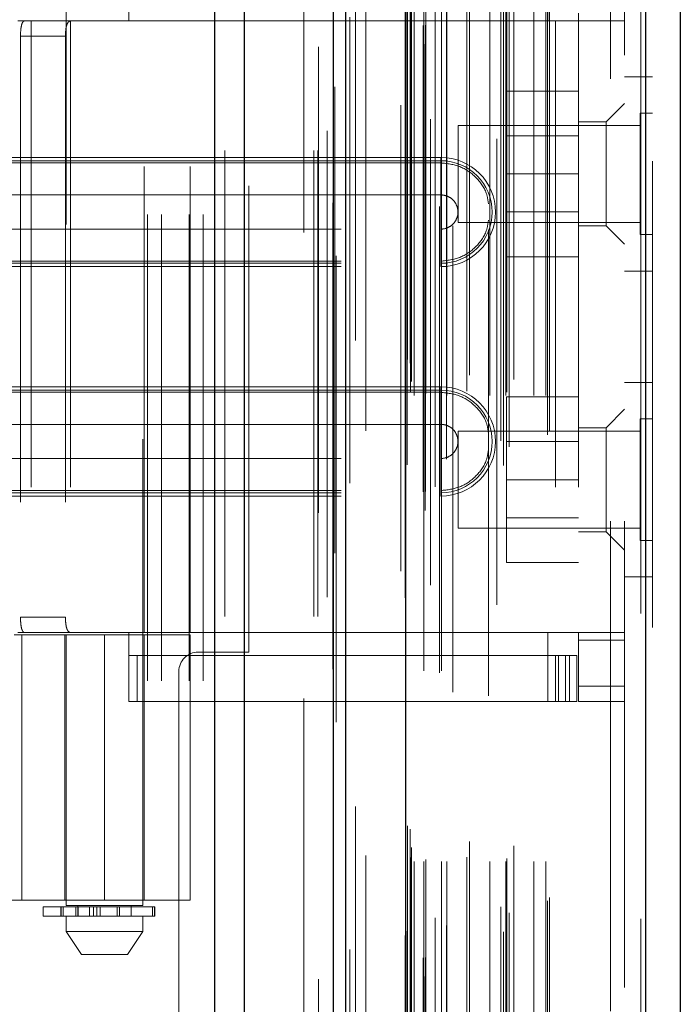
# Model space of a CAD drawing. Header units: inches. Extents: x 0.2 to 10.8, y 0.2 to 8.2.
# Tile 33 of 98: x 1.92 to 2.061, y 4.493 to 4.704. Entities that reach past the tile are written whole.
import ezdxf

# ---------------------------------------------------------------- set-up
doc = ezdxf.new("R2010")
doc.units = ezdxf.units.IN
doc.header["$MEASUREMENT"] = 0
doc.linetypes.add('HIDDEN', pattern=[0.075, 0.05, -0.025])
doc.layers.add('SLD-0', color=179, linetype='Continuous')

msp = doc.modelspace()

# ---------------------------------------------------------------- linework, layer by layer
at = {"layer": 'SLD-0', "linetype": 'Continuous', "lineweight": 25}
for p, q in [((1.9616371, 3.1759627), (1.9616371, 5.1217922)), ((1.9680011, 3.1759627), (1.9680011, 5.1206119)), ((1.9870771, 3.1759627), (1.9870771, 5.1116383)), ((1.9897131, 3.1759627), (1.9897131, 5.1113794)), ((2.0025161, 5.0856752), (2.0025161, 3.2020672)), ((2.0540371, 5.0765907), (2.0540371, 3.2111517)), ((2.0614743, 5.0736456), (2.0614743, 3.2140968))]:
    msp.add_line(p, q, dxfattribs=at)
at = {"layer": 'SLD-0', "linetype": 'HIDDEN', "lineweight": 18}
for p, q in [((1.9616371, 5.1217922), (1.9616371, 3.1759627)), ((1.9616371, 5.1217922), (1.9616371, 3.1759627)), ((1.9616371, 3.1759627), (1.9616371, 5.1217922)), ((1.9637584, 3.1759627), (1.9637584, 5.1206119)), ((1.9637584, 3.1759627), (1.9637584, 5.1206119)), ((1.9680011, 3.1759627), (1.9680011, 5.1206119)), ((1.9828344, 3.1759627), (1.9828344, 5.1116383)), ((1.9828344, 3.1759627), (1.9828344, 5.1116383)), ((1.9837131, 3.1759627), (1.9837131, 5.1113794)), ((1.9870771, 3.1759627), (1.9870771, 5.1116383)), ((1.9873313, 3.1895968), (1.9873313, 5.0981456)), ((2.0067417, 3.1987331), (2.0067417, 5.0890093)), ((2.0067417, 3.1987331), (2.0067417, 5.0890093)), ((2.0014743, 5.0856752), (2.0014743, 3.2020672)), ((2.0063164, 3.2027372), (2.0063164, 5.0850052)), ((2.006826, 3.2028271), (2.006826, 5.0849153)), ((2.0088794, 3.2038018), (2.0088794, 5.0839406)), ((1.9905865, 3.2045555), (1.9905865, 5.0831919)), ((1.9905865, 3.2045639), (1.9905865, 5.0831903)), ((2.0078871, 5.0826948), (2.0078871, 3.2050186)), ((2.0024138, 5.0799812), (2.0024138, 3.2077612)), ((2.0024406, 3.2075515), (2.0024406, 5.0801909)), ((2.0028922, 3.2085151), (2.0028922, 5.0792273)), ((2.0028922, 3.2085151), (2.0028922, 5.0792273)), ((2.0112772, 3.2097063), (2.0112772, 5.078038)), ((2.0221224, 5.0784528), (2.0221224, 3.2092937)), ((2.023554, 3.2083655), (2.023554, 5.0793769)), ((2.0089104, 3.2113489), (2.0089104, 5.0763935)), ((2.0529952, 5.0765907), (2.0529952, 3.2111517)), ((2.0529952, 3.2111517), (2.0529952, 5.0765907)), ((2.0540371, 3.2111517), (2.0540371, 5.0765907)), ((2.0229697, 3.2136679), (2.0229697, 5.0740745)), ((2.0247344, 3.2123987), (2.0247344, 5.0753471)), ((2.0554743, 5.0736456), (2.0554743, 3.2140968)), ((1.9940231, 3.2158283), (1.9940231, 5.0718896)), ((2.0329866, 3.2149702), (2.0329866, 5.0727722)), ((2.0334193, 3.215701), (2.0334193, 5.0720414)), ((2.0035631, 3.2242515), (2.0035631, 5.0634909)), ((2.0035631, 3.2242515), (2.0035631, 5.0634909)), ((2.0044062, 3.2234182), (2.0044062, 5.0643242)), ((2.0044062, 3.2234182), (2.0044062, 5.0643242)), ((2.0064798, 5.0643242), (2.0064798, 3.2234182)), ((2.0064798, 3.2234182), (2.0064798, 5.0643242)), ((2.0068964, 3.2238349), (2.0068964, 5.0639075)), ((2.0098131, 5.0639075), (2.0098131, 3.2238349)), ((2.0102298, 3.2234182), (2.0102298, 5.0643242)), ((2.0102298, 5.0643242), (2.0102298, 3.2234182)), ((2.0114029, 3.2234182), (2.0114029, 5.0643242)), ((2.0157015, 3.2243348), (2.0157015, 5.063449)), ((2.0205735, 3.2234182), (2.0205735, 5.0643242)), ((2.0240186, 3.2234182), (2.0240186, 5.0643242)), ((2.0242307, 3.2240823), (2.0242307, 5.063663)), ((2.0300534, 3.2234182), (2.0300534, 5.0643242)), ((2.032586, 3.2234182), (2.032586, 5.0643242)), ((2.032586, 3.2234182), (2.032586, 5.0643242)), ((2.0038076, 3.2264129), (2.0038076, 5.0613295)), ((2.0257452, 3.2267842), (2.0257452, 5.0609582)), ((2.0126938, 5.0597582), (2.0126938, 3.22797)), ((2.0162489, 3.2277134), (2.0162489, 5.060029)), ((2.0162489, 3.2277134), (2.0162489, 5.060029)), ((2.0203048, 5.0589288), (2.0203048, 3.228815)), ((2.0029455, 3.2311044), (2.0029455, 5.056638)), ((2.0029455, 3.2311044), (2.0029455, 5.056638)), ((2.0034927, 3.2303314), (2.0034927, 5.057411)), ((2.0034927, 3.2303314), (2.0034927, 5.057411)), ((1.9876198, 5.0533266), (1.9876198, 3.2344299)), ((1.9917536, 3.2351949), (1.9917536, 5.0525475)), ((1.9807131, 3.2583794), (1.9807131, 5.0292961)), ((1.9807131, 3.2583794), (1.9807131, 5.0292961)), ((1.9807131, 3.2583794), (1.9807131, 5.0292961)), ((1.9807131, 3.2583794), (1.9807131, 5.0292961)), ((2.0464743, 3.2964129), (2.0464743, 4.9913295)), ((2.0464743, 3.2964129), (2.0464743, 4.9913295)), ((2.0464743, 4.9913295), (2.0464743, 3.2964129)), ((2.0464743, 4.9913295), (2.0464743, 3.2964129)), ((2.0494743, 3.2964129), (2.0494743, 4.9913295)), ((1.9471298, 4.3622127), (1.9471298, 4.9140461)), ((1.9471298, 4.3622127), (1.9471298, 4.9140461)), ((1.9501298, 4.3622127), (1.9501298, 4.9140461)), ((1.9561298, 4.3622127), (1.9561298, 4.9140461)), ((1.9591298, 4.3622127), (1.9591298, 4.9140461)), ((1.9591298, 4.3622127), (1.9591298, 4.9140461)), ((1.9297236, 4.7600671), (1.9297236, 4.5140041)), ((1.9461278, 4.5140041), (1.9461278, 4.7600671)), ((1.943175, 4.7037547), (1.943175, 4.7185185)), ((2.0330701, 4.7037547), (2.0330701, 4.7185185)), ((1.9688798, 4.5683377), (1.9688798, 4.7079211)), ((1.9221785, 4.7037547), (1.9193665, 4.7037547)), ((1.9221785, 4.7037547), (1.9221785, 4.5725211)), ((1.9562984, 4.7037547), (1.9221785, 4.7037547)), ((1.9306145, 4.7037547), (1.9306145, 4.5725211)), ((1.9464559, 4.5725211), (1.9464559, 4.7037547)), ((1.9562984, 4.5725211), (1.9562984, 4.7037547)), ((1.9562984, 4.7037547), (2.0330701, 4.7037547)), ((1.9562984, 4.7037547), (2.0330701, 4.7037547)), ((2.0347105, 4.7037547), (2.0330701, 4.7037547)), ((2.0347105, 4.7037547), (2.0347105, 4.5725211)), ((2.0494743, 4.7037547), (2.0347105, 4.7037547)), ((2.0347105, 4.7037547), (2.0347105, 4.5725211)), ((2.0396317, 4.7037547), (2.0396317, 4.7053952)), ((2.0396317, 4.7037547), (2.0396317, 4.5725211)), ((1.9199109, 4.7004739), (1.9199109, 4.575802)), ((1.9199109, 4.7004739), (1.9295617, 4.7004739)), ((1.9295617, 4.7004739), (1.9295617, 4.575802)), ((2.0554743, 4.6917462), (2.0494743, 4.6917462)), ((2.0396317, 4.6886629), (2.0242151, 4.6886629)), ((2.0242151, 4.6886629), (2.0242151, 4.6709129)), ((2.0494743, 4.6860382), (2.0455372, 4.6821012)), ((2.0528701, 4.6839337), (2.0528701, 4.6709129)), ((2.0554743, 4.6839337), (2.0528701, 4.6839337)), ((2.0138076, 4.6813295), (2.0138076, 4.6709129)), ((2.0528701, 4.6813295), (2.0138076, 4.6813295)), ((2.0455372, 4.6821012), (2.0396317, 4.6821012)), ((2.0455372, 4.6709463), (2.0455372, 4.6821012)), ((2.0396317, 4.6790754), (2.0242151, 4.6790754)), ((2.0101042, 4.6744587), (1.8887131, 4.6744587)), ((2.0101042, 4.6744587), (2.0101042, 4.6732882)), ((2.0101042, 4.673748), (1.8887131, 4.673748)), ((2.0101042, 4.6732882), (1.8887131, 4.6732882)), ((2.0101042, 4.673748), (2.0101042, 4.6664065)), ((2.0138076, 4.6709129), (2.0138076, 4.6604962)), ((2.0396317, 4.6709129), (2.0242151, 4.6709129)), ((2.0242151, 4.6709129), (2.0242151, 4.6531629)), ((2.0455372, 4.6597915), (2.0455372, 4.6709463)), ((2.0528701, 4.6709129), (2.0528701, 4.657892)), ((2.0101042, 4.6664065), (1.8887131, 4.6664065)), ((2.0242151, 4.6627504), (2.0396317, 4.6627504)), ((2.0138076, 4.6604962), (2.0528701, 4.6604962)), ((2.0396317, 4.6597915), (2.0455372, 4.6597915)), ((2.0455372, 4.6597915), (2.0494743, 4.6558545)), ((1.8887131, 4.659082), (2.0101042, 4.659082)), ((2.0101042, 4.6517405), (2.0101042, 4.659082)), ((2.0528701, 4.657892), (2.0554743, 4.657892)), ((2.0396317, 4.6531629), (2.0242151, 4.6531629)), ((1.8887131, 4.6522003), (2.0101042, 4.6522003)), ((1.8887131, 4.6517405), (2.0101042, 4.6517405)), ((1.8887131, 4.6510298), (2.0101042, 4.6510298)), ((2.0101042, 4.6510298), (2.0101042, 4.6522003)), ((2.0494743, 4.6500795), (2.0554743, 4.6500795)), ((2.0554743, 4.6261629), (2.0494743, 4.6261629)), ((2.0101042, 4.6252461), (1.8887131, 4.6252461)), ((2.0101042, 4.6245354), (1.8887131, 4.6245354)), ((2.0101042, 4.6240756), (1.8887131, 4.6240756)), ((2.0101042, 4.6252461), (2.0101042, 4.6240756)), ((2.0101042, 4.6245354), (2.0101042, 4.6171939)), ((2.0396317, 4.6230795), (2.0242151, 4.6230795)), ((2.0242151, 4.6230795), (2.0242151, 4.6053295)), ((2.0494743, 4.6204214), (2.0455372, 4.6164844)), ((2.0101042, 4.6171939), (1.8887131, 4.6171939)), ((2.0528701, 4.6183504), (2.0528701, 4.6053295)), ((2.0554743, 4.6183504), (2.0528701, 4.6183504)), ((2.0138076, 4.6157462), (2.0138076, 4.6053295)), ((2.0528701, 4.6157462), (2.0138076, 4.6157462)), ((2.0455372, 4.6164844), (2.0396317, 4.6164844)), ((2.0455372, 4.5941747), (2.0455372, 4.6164844)), ((2.0396317, 4.613492), (2.0242151, 4.613492)), ((1.8887131, 4.6098694), (2.0101042, 4.6098694)), ((2.0101042, 4.6025279), (2.0101042, 4.6098694)), ((2.0138076, 4.6053295), (2.0138076, 4.5949129)), ((2.0396317, 4.6053295), (2.0242151, 4.6053295)), ((2.0242151, 4.6053295), (2.0242151, 4.5875795)), ((2.0528701, 4.6053295), (2.0528701, 4.5923087)), ((1.8887131, 4.6029877), (2.0101042, 4.6029877)), ((1.8887131, 4.6025279), (2.0101042, 4.6025279)), ((2.0101042, 4.6018172), (2.0101042, 4.6029877)), ((1.8887131, 4.6018172), (2.0101042, 4.6018172)), ((2.0242151, 4.597167), (2.0396317, 4.597167)), ((2.0138076, 4.5949129), (2.0528701, 4.5949129)), ((2.0396317, 4.5941747), (2.0455372, 4.5941747)), ((2.0455372, 4.5941747), (2.0494743, 4.5902377)), ((2.0528701, 4.5923087), (2.0554743, 4.5923087)), ((2.0396317, 4.5875795), (2.0242151, 4.5875795)), ((2.0494743, 4.5844962), (2.0554743, 4.5844962)), ((1.9295617, 4.575802), (1.9199109, 4.575802)), ((1.9185386, 4.572029), (1.9379257, 4.572029)), ((1.9221785, 4.5725211), (1.9193665, 4.5725211)), ((1.920179, 4.5151064), (1.920179, 4.572029)), ((1.9562984, 4.5725211), (1.9221785, 4.5725211)), ((1.9293955, 4.572029), (1.9293955, 4.5151064)), ((1.9296862, 4.572029), (1.9296862, 4.5151064)), ((1.9379257, 4.572029), (1.9379257, 4.5151064)), ((1.9379257, 4.572029), (1.9562984, 4.572029)), ((1.9379257, 4.5151064), (1.9379257, 4.572029)), ((1.943175, 4.5577574), (1.943175, 4.5725211)), ((1.9464559, 4.5151064), (1.9464559, 4.572029)), ((2.0330701, 4.5725211), (1.9562984, 4.5725211)), ((2.0330701, 4.5725211), (1.9562984, 4.5725211)), ((1.9562984, 4.5151064), (1.9562984, 4.572029)), ((2.0347105, 4.5725211), (2.0330701, 4.5725211)), ((2.0330701, 4.5577574), (2.0330701, 4.5725211)), ((2.0494743, 4.5725211), (2.0347105, 4.5725211)), ((2.0396317, 4.5708807), (2.0396317, 4.5725211)), ((2.0494743, 4.5708807), (2.0396317, 4.5708807)), ((2.0396317, 4.5708807), (2.0396317, 4.5610382)), ((2.0330701, 4.5675999), (1.943175, 4.5675999)), ((1.944968, 4.5577574), (1.944968, 4.5675999)), ((1.9580464, 4.5683377), (1.9688798, 4.5683377)), ((2.0330701, 4.5675999), (2.0347105, 4.5675999)), ((2.0347105, 4.5675999), (2.0347105, 4.5577574)), ((2.0347105, 4.5675999), (2.0376632, 4.5675999)), ((2.0353217, 4.5577574), (2.0353217, 4.5675999)), ((2.0368095, 4.5577574), (2.0368095, 4.5675999)), ((2.0376632, 4.5577574), (2.0376632, 4.5675999)), ((2.0376632, 4.5675999), (2.0393036, 4.5675999)), ((2.0376632, 4.5577574), (2.0376632, 4.5675999)), ((2.0393036, 4.5577574), (2.0393036, 4.5675999)), ((1.9538798, 4.5641711), (1.9538798, 3.7235877)), ((2.0494743, 4.5610382), (2.0396317, 4.5610382)), ((2.0396317, 4.5577574), (2.0396317, 4.5610382)), ((2.0494743, 4.5610382), (2.0396317, 4.5610382)), ((2.0330701, 4.5577574), (1.943175, 4.5577574)), ((2.0347105, 4.5577574), (2.0330701, 4.5577574)), ((2.0376632, 4.5577574), (2.0347105, 4.5577574)), ((2.0393036, 4.5577574), (2.0376632, 4.5577574)), ((2.0494743, 4.5577574), (2.0396317, 4.5577574)), ((1.8690281, 4.5151064), (1.9379257, 4.5151064)), ((1.9248023, 4.513676), (1.9486413, 4.513676)), ((1.9248023, 4.513676), (1.9248023, 4.5117075)), ((1.9285887, 4.513676), (1.9285887, 4.5117075)), ((1.9286248, 4.513676), (1.9286248, 4.5117075)), ((1.9286248, 4.5117075), (1.9286248, 4.513676)), ((1.929075, 4.5117075), (1.929075, 4.513676)), ((1.929075, 4.513676), (1.929075, 4.5117075)), ((1.9379257, 4.5140041), (1.9297236, 4.5140041)), ((1.9317786, 4.513676), (1.9317786, 4.5117075)), ((1.9317786, 4.5117075), (1.9317786, 4.513676)), ((1.9321842, 4.5140041), (1.9321842, 4.5117075)), ((1.9321842, 4.513676), (1.9321842, 4.5117075)), ((1.9322567, 4.5117075), (1.9322567, 4.513676)), ((1.9322567, 4.513676), (1.9322567, 4.5117075)), ((1.932265, 4.5117075), (1.932265, 4.513676)), ((1.9347057, 4.5117075), (1.9347057, 4.513676)), ((1.9347057, 4.513676), (1.9347057, 4.5117075)), ((1.9355542, 4.513676), (1.9355542, 4.5117075)), ((1.9355542, 4.5117075), (1.9355542, 4.513676)), ((1.9362786, 4.5117075), (1.9362786, 4.513676)), ((1.9362786, 4.513676), (1.9362786, 4.5117075)), ((1.9370163, 4.513676), (1.9370163, 4.5117075)), ((1.9370163, 4.5117075), (1.9370163, 4.513676)), ((1.9562984, 4.5151064), (1.9379257, 4.5151064)), ((1.9461278, 4.5140041), (1.9379257, 4.5140041)), ((1.9406744, 4.5117075), (1.9406744, 4.513676)), ((1.9406744, 4.513676), (1.9406744, 4.5117075)), ((1.9411308, 4.513676), (1.9411308, 4.5117075)), ((1.9411308, 4.5117075), (1.9411308, 4.513676)), ((1.9436672, 4.5117075), (1.9436672, 4.5140041)), ((1.9482478, 4.5117075), (1.9482478, 4.513676)), ((1.9482478, 4.513676), (1.9482478, 4.5117075)), ((1.9486413, 4.5117075), (1.9486413, 4.513676)), ((1.9486413, 4.513676), (1.9486413, 4.5117075)), ((1.9486413, 4.513676), (1.9487617, 4.513676)), ((1.9487617, 4.5117075), (1.9487617, 4.513676)), ((1.9486413, 4.5117075), (1.9248023, 4.5117075)), ((1.9297236, 4.5117075), (1.9297236, 4.5084266)), ((1.9461278, 4.5084266), (1.9461278, 4.5117075)), ((1.9487617, 4.5117075), (1.9486413, 4.5117075)), ((1.9297236, 4.5084266), (1.9379257, 4.5084266)), ((1.9297236, 4.5084266), (1.9330044, 4.5035054)), ((1.9379257, 4.5084266), (1.9461278, 4.5084266)), ((1.942847, 4.5035054), (1.9461278, 4.5084266)), ((1.9330044, 4.5035054), (1.9379257, 4.5035054)), ((1.9379257, 4.5035054), (1.942847, 4.5035054))]:
    msp.add_line(p, q, dxfattribs=at)
at = {"layer": 'SLD-0', "linetype": 'HIDDEN', "lineweight": 18, "flags": 128}
for points in [[(1.9838241, 5.0982028), (1.9838236, 4.1589671), (1.9838241, 3.1895399)], [(1.9857238, 5.080162), (1.9857237, 4.1589671), (1.9857238, 3.2075825)], [(1.9940231, 3.2158293), (1.9940229, 4.0666339), (1.9940231, 5.0719135)], [(1.9868949, 5.0647055), (1.9868942, 4.1589671), (1.9868949, 3.2230544)], [(1.9868949, 5.0647045), (1.9868943, 4.1824837), (1.9868949, 3.2230375)], [(1.994011, 3.2247416), (1.9940111, 4.128757), (1.994011, 5.0629994)]]:
    msp.add_lwpolyline(points, dxfattribs=at)
at = {"layer": 'SLD-0', "linetype": 'HIDDEN', "lineweight": 18}
for centre, radius, start, end in [((2.0101042, 4.6627442), 0.0117145, 270, 90), ((2.0101042, 4.6627442), 0.0110038, 270, 90), ((2.0101042, 4.6135316), 0.0117145, 270, 90), ((2.0101042, 4.6135316), 0.0110038, 270, 90), ((1.9580464, 4.5641711), 0.0041667, 90, 180)]:
    msp.add_arc(centre, radius, start, end, dxfattribs=at)
for points, knots in [([(1.9199109, 4.7004739), (1.9199109, 4.7009086), (1.9199273, 4.7013351), (1.9199967, 4.7021314), (1.9200502, 4.7024961), (1.9202009, 4.7031013), (1.9202999, 4.7033449), (1.9205407, 4.7036697), (1.9206848, 4.7037547), (1.9208449, 4.7037547)], [0, 0, 0, 0, 0.25, 0.25, 0.5, 0.5, 0.75, 0.75, 1, 1, 1, 1]), ([(1.9308495, 4.7037547), (1.9306039, 4.7037547), (1.9303908, 4.7036789), (1.9300425, 4.7033643), (1.9299092, 4.703125), (1.9297163, 4.7025204), (1.9296546, 4.7021512), (1.9295781, 4.7013507), (1.9295617, 4.7009141), (1.9295617, 4.7004739)], [0, 0, 0, 0, 0.25, 0.25, 0.5, 0.5, 0.75, 0.75, 1, 1, 1, 1]), ([(2.0203048, 4.6644701), (2.0201981, 4.6652554), (2.0199047, 4.6674129), (2.0177084, 4.6703657), (2.0142556, 4.6728149), (2.011488, 4.6731304), (2.0101042, 4.6732882)], [0, 0, 0, 0, 0.16020075, 0.44013383, 0.72006692, 1, 1, 1, 1]), ([(2.0101042, 4.659082), (2.0105836, 4.659082), (2.0110628, 4.6591773), (2.0119485, 4.6595442), (2.0123548, 4.6598157), (2.0130327, 4.6604936), (2.0133042, 4.6608999), (2.0136711, 4.6617857), (2.0137664, 4.6622648), (2.0137664, 4.6632236), (2.0136711, 4.6637028), (2.0133042, 4.6645886), (2.0130327, 4.6649948), (2.0123548, 4.6656728), (2.0119485, 4.6659442), (2.0110628, 4.6663111), (2.0105836, 4.6664065), (2.0101042, 4.6664065)], [0, 0, 0, 0, 0.125, 0.125, 0.25, 0.25, 0.375, 0.375, 0.5, 0.5, 0.625, 0.625, 0.75, 0.75, 0.875, 0.875, 1, 1, 1, 1]), ([(2.0101042, 4.6522003), (2.011488, 4.652358), (2.0142556, 4.6526736), (2.0177084, 4.6551228), (2.0199047, 4.6580756), (2.0201981, 4.6602331), (2.0203048, 4.6610184)], [0, 0, 0, 0, 0.27993308, 0.55986617, 0.83979925, 1, 1, 1, 1]), ([(2.0203048, 4.6152575), (2.0201981, 4.6160428), (2.0199047, 4.6182003), (2.0177084, 4.6211531), (2.0142556, 4.6236023), (2.011488, 4.6239178), (2.0101042, 4.6240756)], [0, 0, 0, 0, 0.16020075, 0.44013383, 0.72006692, 1, 1, 1, 1]), ([(2.0101042, 4.6098694), (2.0105836, 4.6098694), (2.0110628, 4.6099647), (2.0119485, 4.6103316), (2.0123548, 4.6106031), (2.0130327, 4.611281), (2.0133042, 4.6116873), (2.0136711, 4.6125731), (2.0137664, 4.6130522), (2.0137664, 4.614011), (2.0136711, 4.6144902), (2.0133042, 4.615376), (2.0130327, 4.6157822), (2.0123548, 4.6164602), (2.0119485, 4.6167316), (2.0110628, 4.6170985), (2.0105836, 4.6171939), (2.0101042, 4.6171939)], [0, 0, 0, 0, 0.125, 0.125, 0.25, 0.25, 0.375, 0.375, 0.5, 0.5, 0.625, 0.625, 0.75, 0.75, 0.875, 0.875, 1, 1, 1, 1]), ([(2.0101042, 4.6029877), (2.011488, 4.6031454), (2.0142556, 4.603461), (2.0177084, 4.6059102), (2.0199047, 4.608863), (2.0201981, 4.6110205), (2.0203048, 4.6118058)], [0, 0, 0, 0, 0.27993308, 0.55986617, 0.83979925, 1, 1, 1, 1]), ([(1.9208449, 4.5725211), (1.9206848, 4.5725211), (1.9205423, 4.5726044), (1.9202999, 4.5729304), (1.9202014, 4.5731731), (1.9200505, 4.5737779), (1.9199968, 4.5741443), (1.9199276, 4.5749354), (1.9199109, 4.5753673), (1.9199109, 4.575802)], [0, 0, 0, 0, 0.25, 0.25, 0.5, 0.5, 0.75, 0.75, 1, 1, 1, 1]), ([(1.9295617, 4.575802), (1.9295617, 4.5753618), (1.9295778, 4.5749295), (1.9296545, 4.5741252), (1.929716, 4.5737573), (1.9299084, 4.5731526), (1.9300423, 4.5729122), (1.9303887, 4.5725984), (1.9306038, 4.5725211), (1.9308495, 4.5725211)], [0, 0, 0, 0, 0.25, 0.25, 0.5, 0.5, 0.75, 0.75, 1, 1, 1, 1])]:
    msp.add_open_spline(points, degree=3, knots=knots, dxfattribs=at)
for points in [[(2.0101042, 4.6732882), (2.0101042, 4.6719166), (2.0101042, 4.6686125), (2.0101042, 4.6647031), (2.0101042, 4.6627442)], [(2.0101042, 4.6664065), (2.0101042, 4.6654911), (2.0101042, 4.6641177), (2.0101042, 4.6627442)], [(2.0101042, 4.6627442), (2.0101042, 4.6607853), (2.0101042, 4.656876), (2.0101042, 4.6535718), (2.0101042, 4.6522003)], [(2.0101042, 4.6627442), (2.0101042, 4.6613708), (2.0101042, 4.6599973), (2.0101042, 4.659082)], [(2.0101042, 4.6240756), (2.0101042, 4.622704), (2.0101042, 4.6193999), (2.0101042, 4.6154905), (2.0101042, 4.6135316)], [(2.0101042, 4.6171939), (2.0101042, 4.6162785), (2.0101042, 4.6149051), (2.0101042, 4.6135316)], [(2.0101042, 4.6135316), (2.0101042, 4.6115727), (2.0101042, 4.6076634), (2.0101042, 4.6043592), (2.0101042, 4.6029877)], [(2.0101042, 4.6135316), (2.0101042, 4.6121582), (2.0101042, 4.6107847), (2.0101042, 4.6098694)]]:
    msp.add_open_spline(points, degree=3, dxfattribs=at)

doc.saveas('drawing.dxf')
